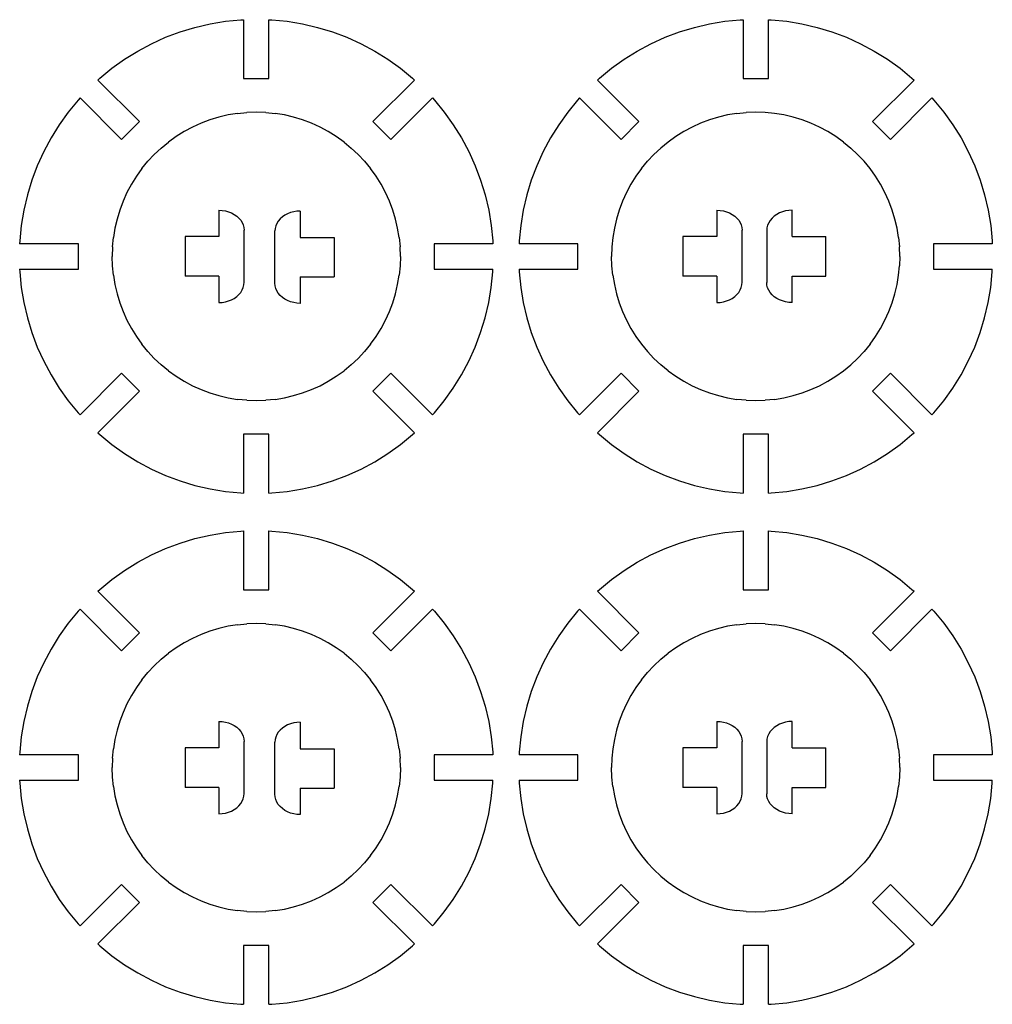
# Model space of a CAD drawing. Extents: x -264 to 264, y -276 to 276.
# Tile 10 of 19: x -119 to 29, y -29 to 121. Entities that reach past the tile are written whole.
import ezdxf

# ---------------------------------------------------------------- set-up
doc = ezdxf.new("R2010")
doc.units = 0
doc.header["$MEASUREMENT"] = 0
doc.layers.get('0').update_dxf_attribs({"linetype": 'CONTINUOUS'})

msp = doc.modelspace()

# ---------------------------------------------------------------- linework, layer by layer
for p, q in [((-92.51, 119.48), (-90.22, 120.02)), ((-90.22, 120.02), (-87.89, 120.4)), ((-87.89, 120.4), (-85.55, 120.63)), ((-85.55, 120.63), (-85.12, 120.65)), ((-85.12, 120.65), (-85.12, 111.73)), ((-81.28, 120.65), (-80.85, 120.63)), ((-81.28, 111.73), (-81.28, 120.65)), ((-80.85, 120.63), (-78.5, 120.4)), ((-78.5, 120.4), (-76.18, 120.02)), ((-76.18, 120.02), (-73.89, 119.48)), ((-16.7, 119.48), (-14.4, 120.02)), ((-14.4, 120.02), (-12.08, 120.4)), ((-12.08, 120.4), (-9.74, 120.63)), ((-9.74, 120.63), (-9.31, 120.65)), ((-9.31, 120.65), (-9.31, 111.73)), ((-5.46, 120.65), (-5.03, 120.63)), ((-5.46, 111.73), (-5.46, 120.65)), ((-5.03, 120.63), (-2.69, 120.4)), ((-2.69, 120.4), (-0.37, 120.02)), ((-0.37, 120.02), (1.92, 119.48)), ((-96.96, 117.97), (-94.76, 118.8)), ((-94.76, 118.8), (-92.51, 119.48)), ((-73.89, 119.48), (-71.64, 118.8)), ((-71.64, 118.8), (-69.43, 117.97)), ((-21.15, 117.97), (-18.95, 118.8)), ((-18.95, 118.8), (-16.7, 119.48)), ((1.92, 119.48), (4.18, 118.8)), ((4.18, 118.8), (6.38, 117.97)), ((-101.18, 115.89), (-99.11, 117)), ((-99.11, 117), (-96.96, 117.97)), ((-69.43, 117.97), (-67.29, 117)), ((-67.29, 117), (-65.21, 115.89)), ((-25.37, 115.89), (-23.3, 117)), ((-23.3, 117), (-21.15, 117.97)), ((6.38, 117.97), (8.52, 117)), ((8.52, 117), (10.6, 115.89)), ((-103.18, 114.65), (-101.18, 115.89)), ((-65.21, 115.89), (-63.21, 114.65)), ((-27.37, 114.65), (-25.37, 115.89)), ((10.6, 115.89), (12.6, 114.65)), ((-105.1, 113.28), (-103.18, 114.65)), ((-63.21, 114.65), (-61.3, 113.28)), ((-29.28, 113.28), (-27.37, 114.65)), ((12.6, 114.65), (14.51, 113.28)), ((-106.92, 111.78), (-105.1, 113.28)), ((-61.3, 113.28), (-59.48, 111.78)), ((-31.1, 111.78), (-29.28, 113.28)), ((14.51, 113.28), (16.33, 111.78)), ((-107.23, 111.49), (-106.92, 111.78)), ((-100.92, 105.18), (-107.23, 111.49)), ((-85.12, 111.73), (-81.28, 111.73)), ((-59.17, 111.49), (-65.48, 105.18)), ((-59.48, 111.78), (-59.17, 111.49)), ((-31.42, 111.49), (-31.1, 111.78)), ((-25.11, 105.18), (-31.42, 111.49)), ((-9.31, 111.73), (-5.46, 111.73)), ((16.64, 111.49), (10.34, 105.18)), ((16.33, 111.78), (16.64, 111.49)), ((-110.24, 108.46), (-111.74, 106.64)), ((-109.95, 108.77), (-110.24, 108.46)), ((-109.95, 108.77), (-103.64, 102.46)), ((-62.76, 102.46), (-56.45, 108.77)), ((-56.45, 108.77), (-56.15, 108.46)), ((-56.15, 108.46), (-54.66, 106.64)), ((-34.43, 108.46), (-35.92, 106.64)), ((-34.14, 108.77), (-34.43, 108.46)), ((-34.14, 108.77), (-27.83, 102.46)), ((13.06, 102.46), (19.36, 108.77)), ((19.36, 108.77), (19.66, 108.46)), ((19.66, 108.46), (21.15, 106.64)), ((-111.74, 106.64), (-113.11, 104.72)), ((-87.47, 106.19), (-88.86, 105.87)), ((-86.05, 106.42), (-87.47, 106.19)), ((-86.05, 106.42), (-84.63, 106.56)), ((-83.2, 106.61), (-84.63, 106.56)), ((-81.77, 106.56), (-83.2, 106.61)), ((-81.77, 106.56), (-80.34, 106.42)), ((-78.93, 106.19), (-80.34, 106.42)), ((-77.54, 105.87), (-78.93, 106.19)), ((-54.66, 106.64), (-53.29, 104.72)), ((-35.92, 106.64), (-37.29, 104.72)), ((-11.65, 106.19), (-13.05, 105.87)), ((-10.24, 106.42), (-11.65, 106.19)), ((-10.24, 106.42), (-8.82, 106.56)), ((-7.39, 106.61), (-8.82, 106.56)), ((-5.96, 106.56), (-7.39, 106.61)), ((-4.53, 106.42), (-5.96, 106.56)), ((-3.12, 106.19), (-4.53, 106.42)), ((-1.73, 105.87), (-3.12, 106.19)), ((21.15, 106.64), (22.52, 104.72)), ((-113.11, 104.72), (-114.35, 102.72)), ((-103.64, 102.46), (-100.92, 105.18)), ((-91.57, 104.95), (-92.87, 104.36)), ((-90.23, 105.45), (-91.57, 104.95)), ((-88.86, 105.87), (-90.23, 105.45)), ((-76.17, 105.45), (-77.54, 105.87)), ((-74.83, 104.95), (-76.17, 105.45)), ((-73.52, 104.36), (-74.83, 104.95)), ((-65.48, 105.18), (-62.76, 102.46)), ((-53.29, 104.72), (-52.05, 102.72)), ((-37.29, 104.72), (-38.54, 102.72)), ((-27.83, 102.46), (-25.11, 105.18)), ((-15.76, 104.95), (-17.06, 104.36)), ((-14.42, 105.45), (-15.76, 104.95)), ((-13.05, 105.87), (-14.42, 105.45)), ((-0.36, 105.45), (-1.73, 105.87)), ((0.98, 104.95), (-0.36, 105.45)), ((2.29, 104.36), (0.98, 104.95)), ((10.34, 105.18), (13.06, 102.46)), ((22.52, 104.72), (23.77, 102.72)), ((-94.14, 103.68), (-95.35, 102.93)), ((-92.87, 104.36), (-94.14, 103.68)), ((-72.26, 103.68), (-73.52, 104.36)), ((-71.05, 102.93), (-72.26, 103.68)), ((-18.32, 103.68), (-19.54, 102.93)), ((-17.06, 104.36), (-18.32, 103.68)), ((3.55, 103.68), (2.29, 104.36)), ((4.77, 102.93), (3.55, 103.68)), ((-114.35, 102.72), (-115.46, 100.65)), ((-97.62, 101.18), (-96.51, 102.09)), ((-95.35, 102.93), (-96.51, 102.09)), ((-69.88, 102.09), (-71.05, 102.93)), ((-69.88, 102.09), (-68.78, 101.18)), ((-52.05, 102.72), (-50.94, 100.65)), ((-38.54, 102.72), (-39.65, 100.65)), ((-20.7, 102.09), (-21.81, 101.18)), ((-19.54, 102.93), (-20.7, 102.09)), ((5.93, 102.09), (4.77, 102.93)), ((5.93, 102.09), (7.04, 101.18)), ((23.77, 102.72), (24.87, 100.65)), ((-115.46, 100.65), (-116.43, 98.5)), ((-99.64, 99.16), (-98.67, 100.21)), ((-97.62, 101.18), (-98.67, 100.21)), ((-67.73, 100.21), (-68.78, 101.18)), ((-66.75, 99.16), (-67.73, 100.21)), ((-50.94, 100.65), (-49.97, 98.5)), ((-39.65, 100.65), (-40.62, 98.5)), ((-23.83, 99.16), (-22.85, 100.21)), ((-21.81, 101.18), (-22.85, 100.21)), ((8.08, 100.21), (7.04, 101.18)), ((9.06, 99.16), (8.08, 100.21)), ((24.87, 100.65), (25.85, 98.5)), ((-100.55, 98.05), (-99.64, 99.16)), ((-66.75, 99.16), (-65.85, 98.05)), ((-24.74, 98.05), (-23.83, 99.16)), ((9.97, 98.05), (9.06, 99.16)), ((-116.43, 98.5), (-117.26, 96.3)), ((-100.55, 98.05), (-101.39, 96.89)), ((-65.01, 96.89), (-65.85, 98.05)), ((-49.97, 98.5), (-49.14, 96.3)), ((-40.62, 98.5), (-41.45, 96.3)), ((-24.74, 98.05), (-25.57, 96.89)), ((10.8, 96.89), (9.97, 98.05)), ((25.85, 98.5), (26.68, 96.3)), ((-117.26, 96.3), (-117.94, 94.05)), ((-102.14, 95.68), (-102.82, 94.41)), ((-101.39, 96.89), (-102.14, 95.68)), ((-64.26, 95.68), (-65.01, 96.89)), ((-63.58, 94.41), (-64.26, 95.68)), ((-49.14, 96.3), (-48.45, 94.05)), ((-41.45, 96.3), (-42.13, 94.05)), ((-26.33, 95.68), (-27, 94.41)), ((-25.57, 96.89), (-26.33, 95.68)), ((11.56, 95.68), (10.8, 96.89)), ((12.23, 94.41), (11.56, 95.68)), ((26.68, 96.3), (27.36, 94.05)), ((-102.82, 94.41), (-103.41, 93.11)), ((-62.99, 93.11), (-63.58, 94.41)), ((-27, 94.41), (-27.59, 93.11)), ((12.82, 93.11), (12.23, 94.41)), ((-117.94, 94.05), (-118.48, 91.76)), ((-103.41, 93.11), (-103.91, 91.77)), ((-62.49, 91.77), (-62.99, 93.11)), ((-48.45, 94.05), (-47.92, 91.76)), ((-42.13, 94.05), (-42.67, 91.76)), ((-27.59, 93.11), (-28.1, 91.77)), ((13.33, 91.77), (12.82, 93.11)), ((27.36, 94.05), (27.89, 91.76)), ((-118.48, 91.76), (-118.86, 89.43)), ((-103.91, 91.77), (-104.33, 90.4)), ((-88.88, 91.74), (-88.38, 91.71)), ((-88.88, 91.74), (-88.88, 87.74)), ((-88.38, 91.71), (-87.89, 91.64)), ((-87.89, 91.64), (-87.41, 91.51)), ((-87.41, 91.51), (-86.96, 91.33)), ((-86.96, 91.33), (-86.54, 91.11)), ((-78.44, 91.21), (-78.86, 90.99)), ((-77.99, 91.38), (-78.44, 91.21)), ((-77.51, 91.51), (-77.99, 91.38)), ((-77.02, 91.59), (-77.51, 91.51)), ((-76.51, 91.61), (-77.02, 91.59)), ((-76.51, 91.61), (-76.51, 87.61)), ((-62.07, 90.4), (-62.49, 91.77)), ((-47.92, 91.76), (-47.54, 89.43)), ((-42.67, 91.76), (-43.05, 89.43)), ((-28.1, 91.77), (-28.51, 90.4)), ((-13.3, 91.74), (-13.3, 87.74)), ((-13.3, 91.74), (-12.8, 91.71)), ((-12.8, 91.71), (-12.3, 91.64)), ((-12.3, 91.64), (-11.83, 91.51)), ((-11.83, 91.51), (-11.38, 91.33)), ((-11.38, 91.33), (-10.96, 91.11)), ((-3.79, 91.33), (-4.2, 91.1)), ((-3.33, 91.5), (-3.79, 91.33)), ((-2.86, 91.63), (-3.33, 91.5)), ((-2.36, 91.71), (-2.86, 91.63)), ((-1.86, 91.74), (-2.36, 91.71)), ((-1.86, 87.74), (-1.86, 91.74)), ((13.74, 90.4), (13.33, 91.77)), ((27.89, 91.76), (28.28, 89.43)), ((-104.33, 90.4), (-104.65, 89.01)), ((-86.54, 91.11), (-86.16, 90.85)), ((-86.16, 90.85), (-85.83, 90.56)), ((-85.83, 90.56), (-85.55, 90.23)), ((-85.55, 90.23), (-85.33, 89.87)), ((-85.33, 89.87), (-85.17, 89.5)), ((-80.07, 89.75), (-80.23, 89.37)), ((-79.85, 90.1), (-80.07, 89.75)), ((-79.57, 90.43), (-79.85, 90.1)), ((-79.23, 90.73), (-79.57, 90.43)), ((-78.86, 90.99), (-79.23, 90.73)), ((-61.75, 89.01), (-62.07, 90.4)), ((-28.51, 90.4), (-28.84, 89.01)), ((-10.96, 91.11), (-10.58, 90.85)), ((-10.58, 90.85), (-10.25, 90.56)), ((-10.25, 90.56), (-9.97, 90.23)), ((-9.97, 90.23), (-9.74, 89.87)), ((-9.74, 89.87), (-9.58, 89.5)), ((-5.42, 89.84), (-5.58, 89.46)), ((-5.19, 90.2), (-5.42, 89.84)), ((-4.91, 90.53), (-5.19, 90.2)), ((-4.58, 90.84), (-4.91, 90.53)), ((-4.2, 91.1), (-4.58, 90.84)), ((14.07, 89.01), (13.74, 90.4)), ((-118.86, 89.43), (-119.09, 87.09)), ((-104.65, 89.01), (-104.88, 87.59)), ((-85.17, 89.5), (-85.07, 89.11)), ((-85.07, 89.11), (-85.04, 88.72)), ((-85.04, 80.82), (-85.04, 88.72)), ((-80.33, 88.99), (-80.36, 88.59)), ((-80.36, 80.69), (-80.36, 88.59)), ((-80.23, 89.37), (-80.33, 88.99)), ((-61.51, 87.59), (-61.75, 89.01)), ((-47.54, 89.43), (-47.31, 87.09)), ((-43.05, 89.43), (-43.28, 87.09)), ((-28.84, 89.01), (-29.07, 87.59)), ((-9.58, 89.5), (-9.48, 89.11)), ((-9.48, 89.11), (-9.45, 88.72)), ((-9.45, 80.82), (-9.45, 88.72)), ((-5.68, 89.06), (-5.71, 88.66)), ((-5.71, 88.66), (-5.71, 80.76)), ((-5.58, 89.46), (-5.68, 89.06)), ((14.3, 87.59), (14.07, 89.01)), ((28.28, 89.43), (28.51, 87.09)), ((-119.09, 87.09), (-119.11, 86.66)), ((-110.19, 86.66), (-119.11, 86.66)), ((-110.19, 82.81), (-110.19, 86.66)), ((-105.03, 86.17), (-104.88, 87.59)), ((-88.88, 87.74), (-94.01, 87.74)), ((-94.01, 87.74), (-94.01, 81.74)), ((-76.51, 87.61), (-71.38, 87.61)), ((-71.38, 87.61), (-71.38, 81.61)), ((-61.51, 87.59), (-61.37, 86.17)), ((-56.21, 86.66), (-56.21, 82.81)), ((-47.29, 86.66), (-56.21, 86.66)), ((-47.31, 87.09), (-47.29, 86.66)), ((-43.28, 87.09), (-43.29, 86.66)), ((-34.37, 86.66), (-43.29, 86.66)), ((-34.37, 82.81), (-34.37, 86.66)), ((-29.07, 87.59), (-29.21, 86.17)), ((-18.43, 87.74), (-18.43, 81.74)), ((-13.3, 87.74), (-18.43, 87.74)), ((-1.86, 87.74), (3.27, 87.74)), ((3.27, 81.74), (3.27, 87.74)), ((14.3, 87.59), (14.44, 86.17)), ((19.6, 86.66), (19.6, 82.81)), ((28.52, 86.66), (19.6, 86.66)), ((28.51, 87.09), (28.52, 86.66)), ((-105.03, 86.17), (-105.07, 84.74)), ((-61.33, 84.74), (-61.37, 86.17)), ((-29.21, 86.17), (-29.26, 84.74)), ((14.49, 84.74), (14.44, 86.17)), ((-105.03, 83.31), (-105.07, 84.74)), ((-61.33, 84.74), (-61.37, 83.31)), ((-29.21, 83.31), (-29.26, 84.74)), ((14.49, 84.74), (14.44, 83.31)), ((-119.11, 82.81), (-110.19, 82.81)), ((-119.11, 82.81), (-119.09, 82.39)), ((-119.09, 82.39), (-118.86, 80.04)), ((-104.88, 81.88), (-105.03, 83.31)), ((-61.37, 83.31), (-61.51, 81.88)), ((-56.21, 82.81), (-47.29, 82.81)), ((-47.54, 80.04), (-47.31, 82.39)), ((-47.31, 82.39), (-47.29, 82.81)), ((-43.29, 82.81), (-34.37, 82.81)), ((-43.29, 82.81), (-43.28, 82.39)), ((-43.28, 82.39), (-43.05, 80.04)), ((-29.07, 81.88), (-29.21, 83.31)), ((14.3, 81.88), (14.44, 83.31)), ((19.6, 82.81), (28.52, 82.81)), ((28.28, 80.04), (28.51, 82.39)), ((28.51, 82.39), (28.52, 82.81)), ((-104.88, 81.88), (-104.65, 80.47)), ((-88.88, 81.74), (-94.01, 81.74)), ((-88.88, 81.74), (-88.88, 77.74)), ((-85.07, 80.41), (-85.04, 80.82)), ((-80.33, 80.29), (-80.36, 80.69)), ((-76.51, 81.61), (-76.51, 77.61)), ((-76.51, 81.61), (-71.38, 81.61)), ((-61.75, 80.47), (-61.51, 81.88)), ((-29.07, 81.88), (-28.84, 80.47)), ((-13.3, 81.74), (-18.43, 81.74)), ((-13.3, 81.74), (-13.3, 77.74)), ((-9.48, 80.41), (-9.45, 80.82)), ((-5.68, 80.37), (-5.71, 80.76)), ((-1.86, 77.74), (-1.86, 81.74)), ((-1.86, 81.74), (3.27, 81.74)), ((14.07, 80.47), (14.3, 81.88)), ((-118.86, 80.04), (-118.48, 77.72)), ((-104.65, 80.47), (-104.33, 79.08)), ((-85.83, 78.94), (-85.55, 79.28)), ((-85.55, 79.28), (-85.33, 79.64)), ((-85.33, 79.64), (-85.17, 80.02)), ((-85.17, 80.02), (-85.07, 80.41)), ((-80.23, 79.89), (-80.33, 80.29)), ((-80.07, 79.51), (-80.23, 79.89)), ((-79.85, 79.15), (-80.07, 79.51)), ((-62.07, 79.08), (-61.75, 80.47)), ((-47.92, 77.72), (-47.54, 80.04)), ((-43.05, 80.04), (-42.67, 77.72)), ((-28.84, 80.47), (-28.51, 79.08)), ((-10.25, 78.94), (-9.97, 79.28)), ((-9.97, 79.28), (-9.74, 79.64)), ((-9.74, 79.64), (-9.58, 80.02)), ((-9.58, 80.02), (-9.48, 80.41)), ((-5.58, 79.98), (-5.68, 80.37)), ((-5.42, 79.6), (-5.58, 79.98)), ((-5.19, 79.25), (-5.42, 79.6)), ((-4.91, 78.92), (-5.19, 79.25)), ((13.74, 79.08), (14.07, 80.47)), ((27.89, 77.72), (28.28, 80.04)), ((-118.48, 77.72), (-117.94, 75.43)), ((-104.33, 79.08), (-103.91, 77.71)), ((-103.91, 77.71), (-103.41, 76.37)), ((-88.88, 77.74), (-88.38, 77.76)), ((-88.38, 77.76), (-87.89, 77.84)), ((-87.89, 77.84), (-87.41, 77.97)), ((-87.41, 77.97), (-86.96, 78.15)), ((-86.96, 78.15), (-86.54, 78.37)), ((-86.54, 78.37), (-86.16, 78.64)), ((-86.16, 78.64), (-85.83, 78.94)), ((-79.57, 78.82), (-79.85, 79.15)), ((-79.23, 78.51), (-79.57, 78.82)), ((-78.86, 78.25), (-79.23, 78.51)), ((-78.44, 78.03), (-78.86, 78.25)), ((-77.99, 77.85), (-78.44, 78.03)), ((-77.51, 77.72), (-77.99, 77.85)), ((-77.02, 77.64), (-77.51, 77.72)), ((-62.99, 76.37), (-62.49, 77.71)), ((-62.49, 77.71), (-62.07, 79.08)), ((-48.45, 75.43), (-47.92, 77.72)), ((-42.67, 77.72), (-42.13, 75.43)), ((-28.51, 79.08), (-28.1, 77.71)), ((-28.1, 77.71), (-27.59, 76.37)), ((-13.3, 77.74), (-12.8, 77.76)), ((-12.8, 77.76), (-12.3, 77.84)), ((-12.3, 77.84), (-11.83, 77.97)), ((-11.83, 77.97), (-11.38, 78.15)), ((-11.38, 78.15), (-10.96, 78.37)), ((-10.96, 78.37), (-10.58, 78.64)), ((-10.58, 78.64), (-10.25, 78.94)), ((-4.58, 78.62), (-4.91, 78.92)), ((-4.2, 78.36), (-4.58, 78.62)), ((-3.79, 78.14), (-4.2, 78.36)), ((-3.33, 77.97), (-3.79, 78.14)), ((-2.86, 77.84), (-3.33, 77.97)), ((-2.36, 77.76), (-2.86, 77.84)), ((-1.86, 77.74), (-2.36, 77.76)), ((12.82, 76.37), (13.33, 77.71)), ((13.33, 77.71), (13.74, 79.08)), ((27.36, 75.43), (27.89, 77.72)), ((-103.41, 76.37), (-102.82, 75.06)), ((-76.51, 77.61), (-77.02, 77.64)), ((-63.58, 75.06), (-62.99, 76.37)), ((-27.59, 76.37), (-27, 75.06)), ((12.23, 75.06), (12.82, 76.37)), ((-117.94, 75.43), (-117.26, 73.18)), ((-102.82, 75.06), (-102.14, 73.8)), ((-64.26, 73.8), (-63.58, 75.06)), ((-49.14, 73.18), (-48.45, 75.43)), ((-42.13, 75.43), (-41.45, 73.18)), ((-27, 75.06), (-26.33, 73.8)), ((11.56, 73.8), (12.23, 75.06)), ((26.68, 73.18), (27.36, 75.43)), ((-102.14, 73.8), (-101.39, 72.59)), ((-65.01, 72.59), (-64.26, 73.8)), ((-26.33, 73.8), (-25.57, 72.59)), ((10.8, 72.59), (11.56, 73.8)), ((-117.26, 73.18), (-116.43, 70.97)), ((-101.39, 72.59), (-100.55, 71.42)), ((-65.85, 71.42), (-65.01, 72.59)), ((-49.97, 70.97), (-49.14, 73.18)), ((-41.45, 73.18), (-40.62, 70.97)), ((-25.57, 72.59), (-24.74, 71.42)), ((9.97, 71.42), (10.8, 72.59)), ((25.85, 70.97), (26.68, 73.18)), ((-116.43, 70.97), (-115.46, 68.83)), ((-99.64, 70.32), (-100.55, 71.42)), ((-99.64, 70.32), (-98.67, 69.27)), ((-66.75, 70.32), (-67.73, 69.27)), ((-65.85, 71.42), (-66.75, 70.32)), ((-50.94, 68.83), (-49.97, 70.97)), ((-40.62, 70.97), (-39.65, 68.83)), ((-24.74, 71.42), (-23.83, 70.32)), ((-23.83, 70.32), (-22.85, 69.27)), ((9.06, 70.32), (8.08, 69.27)), ((9.97, 71.42), (9.06, 70.32)), ((24.87, 68.83), (25.85, 70.97)), ((-115.46, 68.83), (-114.35, 66.75)), ((-97.62, 68.29), (-98.67, 69.27)), ((-67.73, 69.27), (-68.78, 68.29)), ((-52.05, 66.75), (-50.94, 68.83)), ((-39.65, 68.83), (-38.54, 66.75)), ((-21.81, 68.29), (-22.85, 69.27)), ((8.08, 69.27), (7.04, 68.29)), ((23.77, 66.75), (24.87, 68.83)), ((-96.51, 67.39), (-97.62, 68.29)), ((-96.51, 67.39), (-95.35, 66.55)), ((-71.05, 66.55), (-69.88, 67.39)), ((-68.78, 68.29), (-69.88, 67.39)), ((-20.7, 67.39), (-21.81, 68.29)), ((-20.7, 67.39), (-19.54, 66.55)), ((4.77, 66.55), (5.93, 67.39)), ((5.93, 67.39), (7.04, 68.29)), ((-114.35, 66.75), (-113.11, 64.75)), ((-103.64, 67.02), (-109.95, 60.71)), ((-100.92, 64.3), (-103.64, 67.02)), ((-95.35, 66.55), (-94.14, 65.8)), ((-94.14, 65.8), (-92.87, 65.12)), ((-73.52, 65.12), (-72.26, 65.8)), ((-72.26, 65.8), (-71.05, 66.55)), ((-62.76, 67.02), (-65.48, 64.3)), ((-56.45, 60.71), (-62.76, 67.02)), ((-53.29, 64.75), (-52.05, 66.75)), ((-38.54, 66.75), (-37.29, 64.75)), ((-27.83, 67.02), (-34.14, 60.71)), ((-25.11, 64.3), (-27.83, 67.02)), ((-19.54, 66.55), (-18.32, 65.8)), ((-18.32, 65.8), (-17.06, 65.12)), ((2.29, 65.12), (3.55, 65.8)), ((3.55, 65.8), (4.77, 66.55)), ((13.06, 67.02), (10.34, 64.3)), ((19.36, 60.71), (13.06, 67.02)), ((22.52, 64.75), (23.77, 66.75)), ((-113.11, 64.75), (-111.74, 62.84)), ((-107.23, 57.99), (-100.92, 64.3)), ((-92.87, 65.12), (-91.57, 64.53)), ((-91.57, 64.53), (-90.23, 64.03)), ((-76.17, 64.03), (-74.83, 64.53)), ((-74.83, 64.53), (-73.52, 65.12)), ((-65.48, 64.3), (-59.17, 57.99)), ((-54.66, 62.84), (-53.29, 64.75)), ((-37.29, 64.75), (-35.92, 62.84)), ((-31.42, 57.99), (-25.11, 64.3)), ((-17.06, 65.12), (-15.76, 64.53)), ((-15.76, 64.53), (-14.42, 64.03)), ((-0.36, 64.03), (0.98, 64.53)), ((0.98, 64.53), (2.29, 65.12)), ((10.34, 64.3), (16.64, 57.99)), ((21.15, 62.84), (22.52, 64.75)), ((-111.74, 62.84), (-110.24, 61.02)), ((-90.23, 64.03), (-88.86, 63.61)), ((-88.86, 63.61), (-87.47, 63.29)), ((-87.47, 63.29), (-86.05, 63.05)), ((-84.63, 62.91), (-86.05, 63.05)), ((-84.63, 62.91), (-83.2, 62.87)), ((-83.2, 62.87), (-81.77, 62.91)), ((-80.34, 63.05), (-81.77, 62.91)), ((-80.34, 63.05), (-78.93, 63.29)), ((-78.93, 63.29), (-77.54, 63.61)), ((-77.54, 63.61), (-76.17, 64.03)), ((-56.15, 61.02), (-54.66, 62.84)), ((-35.92, 62.84), (-34.43, 61.02)), ((-14.42, 64.03), (-13.05, 63.61)), ((-13.05, 63.61), (-11.65, 63.29)), ((-11.65, 63.29), (-10.24, 63.05)), ((-8.82, 62.91), (-10.24, 63.05)), ((-8.82, 62.91), (-7.39, 62.87)), ((-7.39, 62.87), (-5.96, 62.91)), ((-4.53, 63.05), (-5.96, 62.91)), ((-4.53, 63.05), (-3.12, 63.29)), ((-3.12, 63.29), (-1.73, 63.61)), ((-1.73, 63.61), (-0.36, 64.03)), ((19.66, 61.02), (21.15, 62.84)), ((-110.24, 61.02), (-109.95, 60.71)), ((-56.45, 60.71), (-56.15, 61.02)), ((-34.43, 61.02), (-34.14, 60.71)), ((19.36, 60.71), (19.66, 61.02)), ((-107.23, 57.99), (-106.92, 57.69)), ((-106.92, 57.69), (-105.1, 56.2)), ((-85.12, 57.75), (-85.12, 48.83)), ((-81.28, 57.75), (-85.12, 57.75)), ((-81.28, 48.83), (-81.28, 57.75)), ((-61.3, 56.2), (-59.48, 57.69)), ((-59.48, 57.69), (-59.17, 57.99)), ((-31.42, 57.99), (-31.1, 57.69)), ((-31.1, 57.69), (-29.28, 56.2)), ((-9.31, 57.75), (-9.31, 48.83)), ((-5.46, 57.75), (-9.31, 57.75)), ((-5.46, 48.83), (-5.46, 57.75)), ((14.51, 56.2), (16.33, 57.69)), ((16.33, 57.69), (16.64, 57.99)), ((-105.1, 56.2), (-103.18, 54.83)), ((-63.21, 54.83), (-61.3, 56.2)), ((-29.28, 56.2), (-27.37, 54.83)), ((12.6, 54.83), (14.51, 56.2)), ((-103.18, 54.83), (-101.18, 53.59)), ((-65.21, 53.59), (-63.21, 54.83)), ((-27.37, 54.83), (-25.37, 53.59)), ((10.6, 53.59), (12.6, 54.83)), ((-101.18, 53.59), (-99.11, 52.48)), ((-99.11, 52.48), (-96.96, 51.51)), ((-69.43, 51.51), (-67.29, 52.48)), ((-67.29, 52.48), (-65.21, 53.59)), ((-25.37, 53.59), (-23.3, 52.48)), ((-23.3, 52.48), (-21.15, 51.51)), ((6.38, 51.51), (8.52, 52.48)), ((8.52, 52.48), (10.6, 53.59)), ((-96.96, 51.51), (-94.76, 50.68)), ((-71.64, 50.68), (-69.43, 51.51)), ((-21.15, 51.51), (-18.95, 50.68)), ((4.18, 50.68), (6.38, 51.51)), ((-94.76, 50.68), (-92.51, 49.99)), ((-92.51, 49.99), (-90.22, 49.46)), ((-90.22, 49.46), (-87.89, 49.08)), ((-78.5, 49.08), (-76.18, 49.46)), ((-76.18, 49.46), (-73.89, 49.99)), ((-73.89, 49.99), (-71.64, 50.68)), ((-18.95, 50.68), (-16.7, 49.99)), ((-16.7, 49.99), (-14.4, 49.46)), ((-14.4, 49.46), (-12.08, 49.08)), ((-2.69, 49.08), (-0.37, 49.46)), ((-0.37, 49.46), (1.92, 49.99)), ((1.92, 49.99), (4.18, 50.68)), ((-87.89, 49.08), (-85.55, 48.84)), ((-85.55, 48.84), (-85.12, 48.83)), ((-81.28, 48.83), (-80.85, 48.84)), ((-80.85, 48.84), (-78.5, 49.08)), ((-12.08, 49.08), (-9.74, 48.84)), ((-9.74, 48.84), (-9.31, 48.83)), ((-5.46, 48.83), (-5.03, 48.84)), ((-5.03, 48.84), (-2.69, 49.08)), ((-94.76, 41.24), (-92.51, 41.92)), ((-92.51, 41.92), (-90.22, 42.46)), ((-90.22, 42.46), (-87.89, 42.84)), ((-87.89, 42.84), (-85.55, 43.07)), ((-85.55, 43.07), (-85.12, 43.08)), ((-85.12, 43.08), (-85.12, 34.16)), ((-81.28, 43.08), (-80.85, 43.07)), ((-81.28, 34.16), (-81.28, 43.08)), ((-80.85, 43.07), (-78.5, 42.84)), ((-78.5, 42.84), (-76.18, 42.46)), ((-76.18, 42.46), (-73.89, 41.92)), ((-73.89, 41.92), (-71.64, 41.24)), ((-18.95, 41.24), (-16.7, 41.92)), ((-16.7, 41.92), (-14.4, 42.46)), ((-14.4, 42.46), (-12.08, 42.84)), ((-12.08, 42.84), (-9.74, 43.07)), ((-9.74, 43.07), (-9.31, 43.08)), ((-9.31, 43.08), (-9.31, 34.16)), ((-5.46, 43.08), (-5.03, 43.07)), ((-5.46, 34.16), (-5.46, 43.08)), ((-5.03, 43.07), (-2.69, 42.84)), ((-2.69, 42.84), (-0.37, 42.46)), ((-0.37, 42.46), (1.92, 41.92)), ((1.92, 41.92), (4.18, 41.24)), ((-99.11, 39.44), (-96.96, 40.41)), ((-96.96, 40.41), (-94.76, 41.24)), ((-71.64, 41.24), (-69.43, 40.41)), ((-69.43, 40.41), (-67.29, 39.44)), ((-23.3, 39.44), (-21.15, 40.41)), ((-21.15, 40.41), (-18.95, 41.24)), ((4.18, 41.24), (6.38, 40.41)), ((6.38, 40.41), (8.52, 39.44)), ((-101.18, 38.33), (-99.11, 39.44)), ((-67.29, 39.44), (-65.21, 38.33)), ((-25.37, 38.33), (-23.3, 39.44)), ((8.52, 39.44), (10.6, 38.33)), ((-103.18, 37.08), (-101.18, 38.33)), ((-65.21, 38.33), (-63.21, 37.08)), ((-27.37, 37.08), (-25.37, 38.33)), ((10.6, 38.33), (12.6, 37.08)), ((-105.1, 35.71), (-103.18, 37.08)), ((-63.21, 37.08), (-61.3, 35.71)), ((-29.28, 35.71), (-27.37, 37.08)), ((12.6, 37.08), (14.51, 35.71)), ((-106.92, 34.22), (-105.1, 35.71)), ((-61.3, 35.71), (-59.48, 34.22)), ((-31.1, 34.22), (-29.28, 35.71)), ((14.51, 35.71), (16.33, 34.22)), ((-107.23, 33.93), (-106.92, 34.22)), ((-100.92, 27.62), (-107.23, 33.93)), ((-85.12, 34.16), (-81.28, 34.16)), ((-59.17, 33.93), (-65.48, 27.62)), ((-59.48, 34.22), (-59.17, 33.93)), ((-31.42, 33.93), (-31.1, 34.22)), ((-25.11, 27.62), (-31.42, 33.93)), ((-9.31, 34.16), (-5.46, 34.16)), ((16.64, 33.93), (10.34, 27.62)), ((16.33, 34.22), (16.64, 33.93)), ((-110.24, 30.89), (-111.74, 29.07)), ((-109.95, 31.21), (-110.24, 30.89)), ((-109.95, 31.21), (-103.64, 24.9)), ((-62.76, 24.9), (-56.45, 31.21)), ((-56.45, 31.21), (-56.15, 30.89)), ((-56.15, 30.89), (-54.66, 29.07)), ((-34.43, 30.89), (-35.92, 29.07)), ((-34.14, 31.21), (-34.43, 30.89)), ((-34.14, 31.21), (-27.83, 24.9)), ((13.06, 24.9), (19.36, 31.21)), ((19.36, 31.21), (19.66, 30.89)), ((19.66, 30.89), (21.15, 29.07)), ((-111.74, 29.07), (-113.11, 27.16)), ((-87.47, 28.63), (-88.86, 28.3)), ((-86.05, 28.86), (-87.47, 28.63)), ((-86.05, 28.86), (-84.63, 29)), ((-83.2, 29.05), (-84.63, 29)), ((-81.77, 29), (-83.2, 29.05)), ((-81.77, 29), (-80.34, 28.86)), ((-78.93, 28.63), (-80.34, 28.86)), ((-77.54, 28.3), (-78.93, 28.63)), ((-54.66, 29.07), (-53.29, 27.16)), ((-35.92, 29.07), (-37.29, 27.16)), ((-11.65, 28.63), (-13.05, 28.3)), ((-10.24, 28.86), (-11.65, 28.63)), ((-10.24, 28.86), (-8.82, 29)), ((-7.39, 29.05), (-8.82, 29)), ((-5.96, 29), (-7.39, 29.05)), ((-5.96, 29), (-4.53, 28.86)), ((-3.12, 28.63), (-4.53, 28.86)), ((-1.73, 28.3), (-3.12, 28.63)), ((21.15, 29.07), (22.52, 27.16)), ((-113.11, 27.16), (-114.35, 25.16)), ((-103.64, 24.9), (-100.92, 27.62)), ((-91.57, 27.38), (-92.87, 26.79)), ((-90.23, 27.89), (-91.57, 27.38)), ((-88.86, 28.3), (-90.23, 27.89)), ((-76.17, 27.89), (-77.54, 28.3)), ((-74.83, 27.38), (-76.17, 27.89)), ((-73.52, 26.79), (-74.83, 27.38)), ((-65.48, 27.62), (-62.76, 24.9)), ((-53.29, 27.16), (-52.05, 25.16)), ((-37.29, 27.16), (-38.54, 25.16)), ((-27.83, 24.9), (-25.11, 27.62)), ((-15.76, 27.38), (-17.06, 26.79)), ((-14.42, 27.89), (-15.76, 27.38)), ((-13.05, 28.3), (-14.42, 27.89)), ((-0.36, 27.89), (-1.73, 28.3)), ((0.98, 27.38), (-0.36, 27.89)), ((2.29, 26.79), (0.98, 27.38)), ((10.34, 27.62), (13.06, 24.9)), ((22.52, 27.16), (23.77, 25.16)), ((-94.14, 26.12), (-95.35, 25.36)), ((-92.87, 26.79), (-94.14, 26.12)), ((-72.26, 26.12), (-73.52, 26.79)), ((-71.05, 25.36), (-72.26, 26.12)), ((-18.32, 26.12), (-19.54, 25.36)), ((-17.06, 26.79), (-18.32, 26.12)), ((3.55, 26.12), (2.29, 26.79)), ((4.77, 25.36), (3.55, 26.12)), ((-114.35, 25.16), (-115.46, 23.09)), ((-97.62, 23.62), (-96.51, 24.53)), ((-95.35, 25.36), (-96.51, 24.53)), ((-69.88, 24.53), (-71.05, 25.36)), ((-69.88, 24.53), (-68.78, 23.62)), ((-52.05, 25.16), (-50.94, 23.09)), ((-38.54, 25.16), (-39.65, 23.09)), ((-21.81, 23.62), (-20.7, 24.53)), ((-19.54, 25.36), (-20.7, 24.53)), ((5.93, 24.53), (4.77, 25.36)), ((5.93, 24.53), (7.04, 23.62)), ((23.77, 25.16), (24.87, 23.09)), ((-115.46, 23.09), (-116.43, 20.94)), ((-99.64, 21.6), (-98.67, 22.64)), ((-97.62, 23.62), (-98.67, 22.64)), ((-67.73, 22.64), (-68.78, 23.62)), ((-66.75, 21.6), (-67.73, 22.64)), ((-50.94, 23.09), (-49.97, 20.94)), ((-39.65, 23.09), (-40.62, 20.94)), ((-23.83, 21.6), (-22.85, 22.64)), ((-21.81, 23.62), (-22.85, 22.64)), ((8.08, 22.64), (7.04, 23.62)), ((9.06, 21.6), (8.08, 22.64)), ((24.87, 23.09), (25.85, 20.94)), ((-116.43, 20.94), (-117.26, 18.74)), ((-100.55, 20.49), (-99.64, 21.6)), ((-66.75, 21.6), (-65.85, 20.49)), ((-49.97, 20.94), (-49.14, 18.74)), ((-40.62, 20.94), (-41.45, 18.74)), ((-24.74, 20.49), (-23.83, 21.6)), ((9.06, 21.6), (9.97, 20.49)), ((25.85, 20.94), (26.68, 18.74)), ((-100.55, 20.49), (-101.39, 19.33)), ((-65.01, 19.33), (-65.85, 20.49)), ((-24.74, 20.49), (-25.57, 19.33)), ((10.8, 19.33), (9.97, 20.49)), ((-117.26, 18.74), (-117.94, 16.49)), ((-102.14, 18.11), (-102.82, 16.85)), ((-101.39, 19.33), (-102.14, 18.11)), ((-64.26, 18.11), (-65.01, 19.33)), ((-63.58, 16.85), (-64.26, 18.11)), ((-49.14, 18.74), (-48.45, 16.49)), ((-41.45, 18.74), (-42.13, 16.49)), ((-26.33, 18.11), (-27, 16.85)), ((-25.57, 19.33), (-26.33, 18.11)), ((11.56, 18.11), (10.8, 19.33)), ((12.23, 16.85), (11.56, 18.11)), ((26.68, 18.74), (27.36, 16.49)), ((-117.94, 16.49), (-118.48, 14.19)), ((-102.82, 16.85), (-103.41, 15.55)), ((-62.99, 15.55), (-63.58, 16.85)), ((-48.45, 16.49), (-47.92, 14.19)), ((-42.13, 16.49), (-42.67, 14.19)), ((-27, 16.85), (-27.59, 15.55)), ((12.82, 15.55), (12.23, 16.85)), ((27.36, 16.49), (27.89, 14.19)), ((-103.41, 15.55), (-103.91, 14.21)), ((-62.49, 14.21), (-62.99, 15.55)), ((-27.59, 15.55), (-28.1, 14.21)), ((13.33, 14.21), (12.82, 15.55)), ((-118.48, 14.19), (-118.86, 11.87)), ((-103.91, 14.21), (-104.33, 12.84)), ((-88.88, 14.18), (-88.88, 10.18)), ((-88.88, 14.18), (-88.38, 14.15)), ((-88.38, 14.15), (-87.89, 14.07)), ((-87.89, 14.07), (-87.41, 13.95)), ((-87.41, 13.95), (-86.96, 13.77)), ((-86.96, 13.77), (-86.54, 13.55)), ((-86.54, 13.55), (-86.16, 13.29)), ((-78.44, 13.65), (-78.86, 13.43)), ((-77.99, 13.82), (-78.44, 13.65)), ((-77.51, 13.95), (-77.99, 13.82)), ((-77.02, 14.03), (-77.51, 13.95)), ((-76.51, 14.05), (-77.02, 14.03)), ((-76.51, 14.05), (-76.51, 10.05)), ((-62.07, 12.84), (-62.49, 14.21)), ((-47.92, 14.19), (-47.54, 11.87)), ((-42.67, 14.19), (-43.05, 11.87)), ((-28.1, 14.21), (-28.51, 12.84)), ((-13.3, 14.18), (-12.8, 14.15)), ((-13.3, 14.18), (-13.3, 10.18)), ((-12.8, 14.15), (-12.3, 14.07)), ((-12.3, 14.07), (-11.83, 13.95)), ((-11.83, 13.95), (-11.38, 13.77)), ((-11.38, 13.77), (-10.96, 13.55)), ((-10.96, 13.55), (-10.58, 13.29)), ((-4.2, 13.54), (-4.58, 13.27)), ((-3.79, 13.76), (-4.2, 13.54)), ((-3.33, 13.94), (-3.79, 13.76)), ((-2.86, 14.07), (-3.33, 13.94)), ((-2.36, 14.15), (-2.86, 14.07)), ((-1.86, 14.18), (-2.36, 14.15)), ((-1.86, 10.18), (-1.86, 14.18)), ((13.74, 12.84), (13.33, 14.21)), ((27.89, 14.19), (28.28, 11.87)), ((-104.33, 12.84), (-104.65, 11.44)), ((-86.16, 13.29), (-85.83, 12.99)), ((-85.83, 12.99), (-85.55, 12.66)), ((-85.55, 12.66), (-85.33, 12.31)), ((-85.33, 12.31), (-85.17, 11.94)), ((-80.07, 12.19), (-80.23, 11.81)), ((-79.85, 12.54), (-80.07, 12.19)), ((-79.57, 12.87), (-79.85, 12.54)), ((-79.23, 13.17), (-79.57, 12.87)), ((-78.86, 13.43), (-79.23, 13.17)), ((-61.75, 11.44), (-62.07, 12.84)), ((-28.51, 12.84), (-28.84, 11.44)), ((-10.58, 13.29), (-10.25, 12.99)), ((-10.25, 12.99), (-9.97, 12.66)), ((-9.97, 12.66), (-9.74, 12.31)), ((-9.74, 12.31), (-9.58, 11.94)), ((-5.42, 12.28), (-5.58, 11.89)), ((-5.19, 12.64), (-5.42, 12.28)), ((-4.91, 12.97), (-5.19, 12.64)), ((-4.58, 13.27), (-4.91, 12.97)), ((14.07, 11.44), (13.74, 12.84)), ((-118.86, 11.87), (-119.09, 9.53)), ((-104.65, 11.44), (-104.88, 10.03)), ((-85.17, 11.94), (-85.07, 11.55)), ((-85.07, 11.55), (-85.04, 11.15)), ((-85.04, 3.25), (-85.04, 11.15)), ((-80.33, 11.42), (-80.36, 11.03)), ((-80.36, 3.13), (-80.36, 11.03)), ((-80.23, 11.81), (-80.33, 11.42)), ((-61.51, 10.03), (-61.75, 11.44)), ((-47.54, 11.87), (-47.31, 9.53)), ((-43.05, 11.87), (-43.28, 9.53)), ((-28.84, 11.44), (-29.07, 10.03)), ((-9.58, 11.94), (-9.48, 11.55)), ((-9.48, 11.55), (-9.45, 11.15)), ((-9.45, 3.25), (-9.45, 11.15)), ((-5.68, 11.5), (-5.71, 11.1)), ((-5.71, 11.1), (-5.71, 3.2)), ((-5.58, 11.89), (-5.68, 11.5)), ((14.3, 10.03), (14.07, 11.44)), ((28.28, 11.87), (28.51, 9.53)), ((-119.09, 9.53), (-119.11, 9.1)), ((-110.19, 9.1), (-119.11, 9.1)), ((-110.19, 5.25), (-110.19, 9.1)), ((-105.03, 8.61), (-104.88, 10.03)), ((-94.01, 10.18), (-94.01, 4.18)), ((-88.88, 10.18), (-94.01, 10.18)), ((-76.51, 10.05), (-71.38, 10.05)), ((-71.38, 10.05), (-71.38, 4.05)), ((-61.51, 10.03), (-61.37, 8.61)), ((-56.21, 9.1), (-56.21, 5.25)), ((-47.29, 9.1), (-56.21, 9.1)), ((-47.31, 9.53), (-47.29, 9.1)), ((-43.28, 9.53), (-43.29, 9.1)), ((-34.37, 9.1), (-43.29, 9.1)), ((-34.37, 5.25), (-34.37, 9.1)), ((-29.07, 10.03), (-29.21, 8.61)), ((-13.3, 10.18), (-18.43, 10.18)), ((-18.43, 10.18), (-18.43, 4.18)), ((-1.86, 10.18), (3.27, 10.18)), ((3.27, 4.18), (3.27, 10.18)), ((14.3, 10.03), (14.44, 8.61)), ((19.6, 9.1), (19.6, 5.25)), ((28.52, 9.1), (19.6, 9.1)), ((28.51, 9.53), (28.52, 9.1)), ((-105.03, 8.61), (-105.07, 7.18)), ((-61.33, 7.18), (-61.37, 8.61)), ((-29.21, 8.61), (-29.26, 7.18)), ((14.49, 7.18), (14.44, 8.61)), ((-105.03, 5.75), (-105.07, 7.18)), ((-61.33, 7.18), (-61.37, 5.75)), ((-29.21, 5.75), (-29.26, 7.18)), ((14.49, 7.18), (14.44, 5.75)), ((-119.11, 5.25), (-110.19, 5.25)), ((-119.11, 5.25), (-119.09, 4.82)), ((-119.09, 4.82), (-118.86, 2.48)), ((-104.88, 4.32), (-105.03, 5.75)), ((-61.37, 5.75), (-61.51, 4.32)), ((-56.21, 5.25), (-47.29, 5.25)), ((-47.54, 2.48), (-47.31, 4.82)), ((-47.31, 4.82), (-47.29, 5.25)), ((-43.29, 5.25), (-43.28, 4.82)), ((-43.29, 5.25), (-34.37, 5.25)), ((-43.28, 4.82), (-43.05, 2.48)), ((-29.07, 4.32), (-29.21, 5.75)), ((14.44, 5.75), (14.3, 4.32)), ((19.6, 5.25), (28.52, 5.25)), ((28.28, 2.48), (28.51, 4.82)), ((28.51, 4.82), (28.52, 5.25)), ((-104.88, 4.32), (-104.65, 2.91)), ((-88.88, 4.18), (-94.01, 4.18)), ((-88.88, 4.18), (-88.88, 0.18)), ((-85.07, 2.85), (-85.04, 3.25)), ((-80.33, 2.73), (-80.36, 3.13)), ((-76.51, 4.05), (-71.38, 4.05)), ((-76.51, 4.05), (-76.51, 0.05)), ((-61.75, 2.91), (-61.51, 4.32)), ((-29.07, 4.32), (-28.84, 2.91)), ((-13.3, 4.18), (-18.43, 4.18)), ((-13.3, 4.18), (-13.3, 0.18)), ((-9.48, 2.85), (-9.45, 3.25)), ((-5.68, 2.8), (-5.71, 3.2)), ((-1.86, 0.18), (-1.86, 4.18)), ((-1.86, 4.18), (3.27, 4.18)), ((14.07, 2.91), (14.3, 4.32)), ((-118.86, 2.48), (-118.48, 0.16)), ((-104.65, 2.91), (-104.33, 1.51)), ((-104.33, 1.51), (-103.91, 0.15)), ((-85.83, 1.38), (-85.55, 1.71)), ((-85.55, 1.71), (-85.33, 2.08)), ((-85.33, 2.08), (-85.17, 2.46)), ((-85.17, 2.46), (-85.07, 2.85)), ((-80.23, 2.33), (-80.33, 2.73)), ((-80.07, 1.95), (-80.23, 2.33)), ((-79.85, 1.59), (-80.07, 1.95)), ((-79.57, 1.26), (-79.85, 1.59)), ((-62.49, 0.15), (-62.07, 1.51)), ((-62.07, 1.51), (-61.75, 2.91)), ((-47.92, 0.16), (-47.54, 2.48)), ((-43.05, 2.48), (-42.67, 0.16)), ((-28.84, 2.91), (-28.51, 1.51)), ((-28.51, 1.51), (-28.1, 0.15)), ((-10.25, 1.38), (-9.97, 1.71)), ((-9.97, 1.71), (-9.74, 2.08)), ((-9.74, 2.08), (-9.58, 2.46)), ((-9.58, 2.46), (-9.48, 2.85)), ((-5.58, 2.42), (-5.68, 2.8)), ((-5.42, 2.04), (-5.58, 2.42)), ((-5.19, 1.69), (-5.42, 2.04)), ((-4.91, 1.36), (-5.19, 1.69)), ((13.33, 0.15), (13.74, 1.51)), ((13.74, 1.51), (14.07, 2.91)), ((27.89, 0.16), (28.28, 2.48)), ((-118.48, 0.16), (-117.94, -2.13)), ((-103.91, 0.15), (-103.41, -1.19)), ((-88.88, 0.18), (-88.38, 0.2)), ((-88.38, 0.2), (-87.89, 0.28)), ((-87.89, 0.28), (-87.41, 0.41)), ((-87.41, 0.41), (-86.96, 0.59)), ((-86.96, 0.59), (-86.54, 0.81)), ((-86.54, 0.81), (-86.16, 1.08)), ((-86.16, 1.08), (-85.83, 1.38)), ((-79.23, 0.95), (-79.57, 1.26)), ((-78.86, 0.69), (-79.23, 0.95)), ((-78.44, 0.46), (-78.86, 0.69)), ((-77.99, 0.29), (-78.44, 0.46)), ((-77.51, 0.16), (-77.99, 0.29)), ((-77.02, 0.08), (-77.51, 0.16)), ((-76.51, 0.05), (-77.02, 0.08)), ((-62.99, -1.19), (-62.49, 0.15)), ((-48.45, -2.13), (-47.92, 0.16)), ((-42.67, 0.16), (-42.13, -2.13)), ((-28.1, 0.15), (-27.59, -1.19)), ((-13.3, 0.18), (-12.8, 0.2)), ((-12.8, 0.2), (-12.3, 0.28)), ((-12.3, 0.28), (-11.83, 0.41)), ((-11.83, 0.41), (-11.38, 0.59)), ((-11.38, 0.59), (-10.96, 0.81)), ((-10.96, 0.81), (-10.58, 1.08)), ((-10.58, 1.08), (-10.25, 1.38)), ((-4.58, 1.06), (-4.91, 1.36)), ((-4.2, 0.8), (-4.58, 1.06)), ((-3.79, 0.58), (-4.2, 0.8)), ((-3.33, 0.41), (-3.79, 0.58)), ((-2.86, 0.28), (-3.33, 0.41)), ((-2.36, 0.2), (-2.86, 0.28)), ((-1.86, 0.18), (-2.36, 0.2)), ((12.82, -1.19), (13.33, 0.15)), ((27.36, -2.13), (27.89, 0.16)), ((-103.41, -1.19), (-102.82, -2.5)), ((-63.58, -2.5), (-62.99, -1.19)), ((-27.59, -1.19), (-27, -2.5)), ((12.23, -2.5), (12.82, -1.19)), ((-117.94, -2.13), (-117.26, -4.39)), ((-102.82, -2.5), (-102.14, -3.76)), ((-64.26, -3.76), (-63.58, -2.5)), ((-49.14, -4.39), (-48.45, -2.13)), ((-42.13, -2.13), (-41.45, -4.39)), ((-27, -2.5), (-26.33, -3.76)), ((11.56, -3.76), (12.23, -2.5)), ((26.68, -4.39), (27.36, -2.13)), ((-117.26, -4.39), (-116.43, -6.59)), ((-102.14, -3.76), (-101.39, -4.98)), ((-65.01, -4.98), (-64.26, -3.76)), ((-49.97, -6.59), (-49.14, -4.39)), ((-41.45, -4.39), (-40.62, -6.59)), ((-26.33, -3.76), (-25.57, -4.98)), ((10.8, -4.98), (11.56, -3.76)), ((25.85, -6.59), (26.68, -4.39)), ((-101.39, -4.98), (-100.55, -6.14)), ((-65.85, -6.14), (-65.01, -4.98)), ((-25.57, -4.98), (-24.74, -6.14)), ((9.97, -6.14), (10.8, -4.98)), ((-116.43, -6.59), (-115.46, -8.73)), ((-99.64, -7.25), (-100.55, -6.14)), ((-99.64, -7.25), (-98.67, -8.29)), ((-66.75, -7.25), (-67.73, -8.29)), ((-65.85, -6.14), (-66.75, -7.25)), ((-50.94, -8.73), (-49.97, -6.59)), ((-40.62, -6.59), (-39.65, -8.73)), ((-24.74, -6.14), (-23.83, -7.25)), ((-23.83, -7.25), (-22.85, -8.29)), ((9.06, -7.25), (8.08, -8.29)), ((9.97, -6.14), (9.06, -7.25)), ((24.87, -8.73), (25.85, -6.59)), ((-115.46, -8.73), (-114.35, -10.81)), ((-97.62, -9.27), (-98.67, -8.29)), ((-67.73, -8.29), (-68.78, -9.27)), ((-52.05, -10.81), (-50.94, -8.73)), ((-39.65, -8.73), (-38.54, -10.81)), ((-21.81, -9.27), (-22.85, -8.29)), ((8.08, -8.29), (7.04, -9.27)), ((23.77, -10.81), (24.87, -8.73)), ((-96.51, -10.18), (-97.62, -9.27)), ((-96.51, -10.18), (-95.35, -11.01)), ((-71.05, -11.01), (-69.88, -10.18)), ((-68.78, -9.27), (-69.88, -10.18)), ((-21.81, -9.27), (-20.7, -10.18)), ((-20.7, -10.18), (-19.54, -11.01)), ((4.77, -11.01), (5.93, -10.18)), ((7.04, -9.27), (5.93, -10.18)), ((-114.35, -10.81), (-113.11, -12.81)), ((-103.64, -10.55), (-109.95, -16.85)), ((-100.92, -13.27), (-103.64, -10.55)), ((-95.35, -11.01), (-94.14, -11.77)), ((-94.14, -11.77), (-92.87, -12.44)), ((-73.52, -12.44), (-72.26, -11.77)), ((-72.26, -11.77), (-71.05, -11.01)), ((-62.76, -10.55), (-65.48, -13.27)), ((-56.45, -16.85), (-62.76, -10.55)), ((-53.29, -12.81), (-52.05, -10.81)), ((-38.54, -10.81), (-37.29, -12.81)), ((-27.83, -10.55), (-34.14, -16.85)), ((-25.11, -13.27), (-27.83, -10.55)), ((-19.54, -11.01), (-18.32, -11.77)), ((-18.32, -11.77), (-17.06, -12.44)), ((2.29, -12.44), (3.55, -11.77)), ((3.55, -11.77), (4.77, -11.01)), ((13.06, -10.55), (10.34, -13.27)), ((19.36, -16.85), (13.06, -10.55)), ((22.52, -12.81), (23.77, -10.81)), ((-113.11, -12.81), (-111.74, -14.72)), ((-107.23, -19.57), (-100.92, -13.27)), ((-92.87, -12.44), (-91.57, -13.03)), ((-91.57, -13.03), (-90.23, -13.54)), ((-76.17, -13.54), (-74.83, -13.03)), ((-74.83, -13.03), (-73.52, -12.44)), ((-65.48, -13.27), (-59.17, -19.57)), ((-54.66, -14.72), (-53.29, -12.81)), ((-37.29, -12.81), (-35.92, -14.72)), ((-31.42, -19.57), (-25.11, -13.27)), ((-17.06, -12.44), (-15.76, -13.03)), ((-15.76, -13.03), (-14.42, -13.54)), ((-0.36, -13.54), (0.98, -13.03)), ((0.98, -13.03), (2.29, -12.44)), ((10.34, -13.27), (16.64, -19.57)), ((21.15, -14.72), (22.52, -12.81)), ((-111.74, -14.72), (-110.24, -16.54)), ((-90.23, -13.54), (-88.86, -13.95)), ((-88.86, -13.95), (-87.47, -14.28)), ((-87.47, -14.28), (-86.05, -14.51)), ((-84.63, -14.65), (-86.05, -14.51)), ((-84.63, -14.65), (-83.2, -14.7)), ((-83.2, -14.7), (-81.77, -14.65)), ((-80.34, -14.51), (-81.77, -14.65)), ((-80.34, -14.51), (-78.93, -14.28)), ((-78.93, -14.28), (-77.54, -13.95)), ((-77.54, -13.95), (-76.17, -13.54)), ((-56.15, -16.54), (-54.66, -14.72)), ((-35.92, -14.72), (-34.43, -16.54)), ((-14.42, -13.54), (-13.05, -13.95)), ((-13.05, -13.95), (-11.65, -14.28)), ((-11.65, -14.28), (-10.24, -14.51)), ((-8.82, -14.65), (-10.24, -14.51)), ((-8.82, -14.65), (-7.39, -14.7)), ((-7.39, -14.7), (-5.96, -14.65)), ((-4.53, -14.51), (-5.96, -14.65)), ((-4.53, -14.51), (-3.12, -14.28)), ((-3.12, -14.28), (-1.73, -13.95)), ((-1.73, -13.95), (-0.36, -13.54)), ((19.66, -16.54), (21.15, -14.72)), ((-110.24, -16.54), (-109.95, -16.85)), ((-56.45, -16.85), (-56.15, -16.54)), ((-34.43, -16.54), (-34.14, -16.85)), ((19.36, -16.85), (19.66, -16.54)), ((-107.23, -19.57), (-106.92, -19.87)), ((-106.92, -19.87), (-105.1, -21.36)), ((-85.12, -19.81), (-85.12, -28.73)), ((-81.28, -19.81), (-85.12, -19.81)), ((-81.28, -28.73), (-81.28, -19.81)), ((-61.3, -21.36), (-59.48, -19.87)), ((-59.48, -19.87), (-59.17, -19.57)), ((-31.42, -19.57), (-31.1, -19.87)), ((-31.1, -19.87), (-29.28, -21.36)), ((-9.31, -19.81), (-9.31, -28.73)), ((-5.46, -19.81), (-9.31, -19.81)), ((-5.46, -28.73), (-5.46, -19.81)), ((14.51, -21.36), (16.33, -19.87)), ((16.33, -19.87), (16.64, -19.57)), ((-105.1, -21.36), (-103.18, -22.73)), ((-63.21, -22.73), (-61.3, -21.36)), ((-29.28, -21.36), (-27.37, -22.73)), ((12.6, -22.73), (14.51, -21.36)), ((-103.18, -22.73), (-101.18, -23.98)), ((-65.21, -23.98), (-63.21, -22.73)), ((-27.37, -22.73), (-25.37, -23.98)), ((10.6, -23.98), (12.6, -22.73)), ((-101.18, -23.98), (-99.11, -25.09)), ((-99.11, -25.09), (-96.96, -26.06)), ((-69.43, -26.06), (-67.29, -25.09)), ((-67.29, -25.09), (-65.21, -23.98)), ((-25.37, -23.98), (-23.3, -25.09)), ((-23.3, -25.09), (-21.15, -26.06)), ((6.38, -26.06), (8.52, -25.09)), ((8.52, -25.09), (10.6, -23.98)), ((-96.96, -26.06), (-94.76, -26.89)), ((-94.76, -26.89), (-92.51, -27.57)), ((-73.89, -27.57), (-71.64, -26.89)), ((-71.64, -26.89), (-69.43, -26.06)), ((-21.15, -26.06), (-18.95, -26.89)), ((-18.95, -26.89), (-16.7, -27.57)), ((1.92, -27.57), (4.18, -26.89)), ((4.18, -26.89), (6.38, -26.06)), ((-92.51, -27.57), (-90.22, -28.1)), ((-90.22, -28.1), (-87.89, -28.49)), ((-78.5, -28.49), (-76.18, -28.1)), ((-76.18, -28.1), (-73.89, -27.57)), ((-16.7, -27.57), (-14.4, -28.1)), ((-14.4, -28.1), (-12.08, -28.49)), ((-2.69, -28.49), (-0.37, -28.1)), ((-0.37, -28.1), (1.92, -27.57)), ((-87.89, -28.49), (-85.55, -28.72)), ((-85.55, -28.72), (-85.12, -28.73)), ((-81.28, -28.73), (-80.85, -28.72)), ((-80.85, -28.72), (-78.5, -28.49)), ((-12.08, -28.49), (-9.74, -28.72)), ((-9.74, -28.72), (-9.31, -28.73)), ((-5.46, -28.73), (-5.03, -28.72)), ((-5.03, -28.72), (-2.69, -28.49))]:
    msp.add_line(p, q)

doc.saveas('drawing.dxf')
